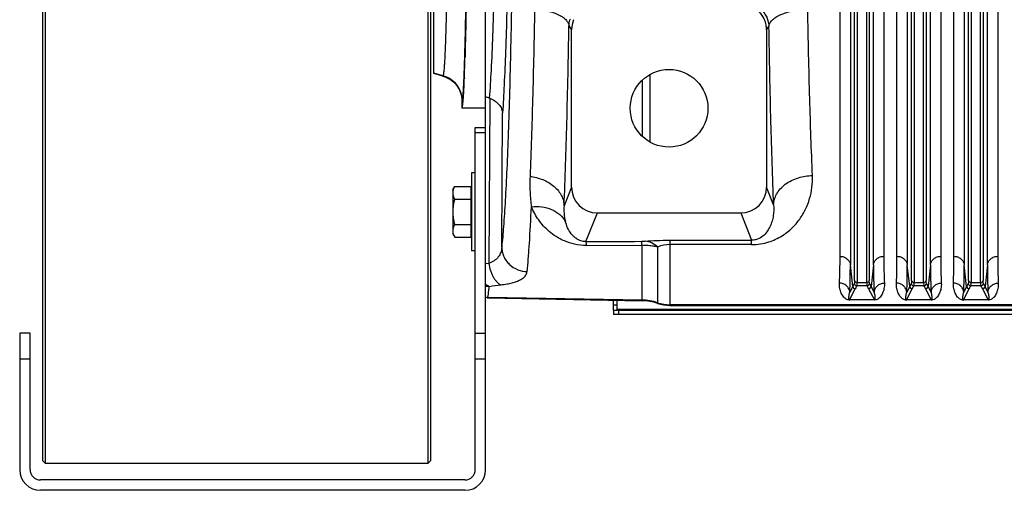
# Model space of a CAD drawing. Extents: x -3157 to 1181, y 8 to 2342.
# Tile 37 of 66: x -2144 to -1764, y 1797 to 1978. Entities that reach past the tile are written whole.
import ezdxf

# ---------------------------------------------------------------- set-up
doc = ezdxf.new("R2010")
doc.units = 0
doc.header["$LTSCALE"] = 65.395
doc.layers.get('0').update_dxf_attribs({"linetype": 'CONTINUOUS'})

msp = doc.modelspace()

# ---------------------------------------------------------------- linework, layer by layer
at = {"color": 7, "linetype": 'CONTINUOUS'}
for p, q in [((-2135.41, 2330), (-2135.41, 1808)), ((-2134.41, 2331), (-2134.41, 1807)), ((-1986.41, 1807), (-1986.41, 2331)), ((-1985.41, 1808), (-1985.41, 2330)), ((-1968.21, 1804.5), (-1968.21, 1936.5)), ((-1968.21, 1936.5), (-1964.21, 1936.5)), ((-1964.21, 1875.36), (-1964.21, 1876.07)), ((-1964.21, 1804.5), (-1964.21, 1871.94)), ((-1913.36, 1865.92), (-1913.36, 1869.87)), ((-1679.86, 1865.92), (-1914.86, 1865.92)), ((-1914.86, 1865.92), (-1914.86, 1864.42)), ((-2144.21, 1857.17), (-2144.21, 1804.5)), ((-2140.21, 1857.17), (-2144.21, 1857.17)), ((-2140.21, 1804.5), (-2140.21, 1857.17)), ((-1968.21, 1857.17), (-1964.21, 1857.17)), ((-2135.41, 1808), (-2134.41, 1807)), ((-2134.41, 1807), (-1986.41, 1807)), ((-1985.41, 1808), (-1986.41, 1807)), ((-1972.21, 1800.5), (-2136.21, 1800.5)), ((-1972.21, 1796.5), (-2136.21, 1796.5))]:
    msp.add_line(p, q, dxfattribs=at)
at = {"color": 6, "linetype": 'CONTINUOUS'}
for p, q in [((-1964.21, 1876.07), (-1964.21, 2261.93)), ((-1984.21, 1957.35), (-1984.21, 2180.65)), ((-1931.03, 1913.57), (-1931.03, 1974.27)), ((-1855.68, 1974.27), (-1855.68, 1913.57)), ((-1980.76, 1956.43), (-1984.21, 1957.35)), ((-1973.36, 1946.77), (-1973.36, 1944.01)), ((-1964.21, 1944), (-1973.36, 1944)), ((-1969.71, 1919), (-1969.71, 1889)), ((-1968.21, 1919), (-1969.71, 1919)), ((-1976.91, 1912.5), (-1976.15, 1913.82)), ((-1976.15, 1913.82), (-1969.91, 1913.82)), ((-1976.91, 1912.5), (-1976.91, 1895.5)), ((-1976.15, 1908.91), (-1969.91, 1908.91)), ((-1921.06, 1903.56), (-1865.66, 1903.56)), ((-1976.15, 1899.09), (-1969.91, 1899.09)), ((-1976.91, 1895.5), (-1976.15, 1894.19)), ((-1976.15, 1894.19), (-1969.91, 1894.19)), ((-1925.2, 1891.01), (-1903.8, 1891.08)), ((-1968.21, 1889), (-1969.71, 1889)), ((-1964.21, 1871.94), (-1964.21, 1875.36)), ((-1963.54, 1870.74), (-1903.8, 1869.7)), ((-1893, 1867.88), (-1622.36, 1867.88))]:
    msp.add_line(p, q, dxfattribs=at)
at = {"color": 2, "linetype": 'CONTINUOUS'}
for p, q in [((-1827.31, 1886.83), (-1827.31, 2009.79)), ((-1810.4, 2009.79), (-1810.4, 1886.83)), ((-1805.31, 1886.83), (-1805.31, 2009.79)), ((-1788.4, 2009.79), (-1788.4, 1886.83)), ((-1783.31, 1886.83), (-1783.31, 2009.79)), ((-1766.4, 2009.79), (-1766.4, 1886.83)), ((-1972.44, 1955.47), (-1972.44, 1955.59)), ((-1900.61, 1930.87), (-1900.61, 1957.13)), ((-1969.91, 1913.82), (-1969.91, 1894.19)), ((-1963.54, 1870.74), (-1963.42, 1870.98)), ((-1814.06, 1869.97), (-1823.66, 1869.97)), ((-1823.66, 1869.97), (-1823.66, 1869.94)), ((-1814.06, 1869.94), (-1814.06, 1869.97)), ((-1792.06, 1869.97), (-1801.66, 1869.97)), ((-1801.66, 1869.97), (-1801.66, 1869.94)), ((-1792.06, 1869.94), (-1792.06, 1869.97)), ((-1770.06, 1869.97), (-1779.66, 1869.97)), ((-1779.66, 1869.97), (-1779.66, 1869.94)), ((-1770.06, 1869.94), (-1770.06, 1869.97))]:
    msp.add_line(p, q, dxfattribs=at)
at = {"color": 9, "linetype": 'CONTINUOUS'}
for p, q in [((-1823.33, 2008.73), (-1823.33, 1883.57)), ((-1814.38, 1883.57), (-1814.38, 2008.73)), ((-1801.33, 2008.73), (-1801.33, 1883.57)), ((-1792.38, 1883.57), (-1792.38, 2008.73)), ((-1779.33, 2008.73), (-1779.33, 1883.57)), ((-1770.38, 1883.57), (-1770.38, 2008.73)), ((-1821.7, 1877.51), (-1821.7, 2002.79)), ((-1820.7, 2002.52), (-1820.7, 1876.73)), ((-1817.01, 1876.73), (-1817.01, 2002.52)), ((-1816.02, 2002.79), (-1816.02, 1877.51)), ((-1799.7, 1877.51), (-1799.7, 2002.79)), ((-1798.7, 2002.52), (-1798.7, 1876.73)), ((-1795.01, 1876.73), (-1795.01, 2002.52)), ((-1794.02, 2002.79), (-1794.02, 1877.51)), ((-1777.7, 1877.51), (-1777.7, 2002.79)), ((-1776.7, 2002.52), (-1776.7, 1876.73)), ((-1773.01, 1876.73), (-1773.01, 2002.52)), ((-1772.02, 2002.79), (-1772.02, 1877.51)), ((-1932.03, 1975.77), (-1931.03, 1974.27)), ((-1855.68, 1974.27), (-1854.78, 1975.62)), ((-1972.27, 1963.79), (-1972.26, 1963.87)), ((-1980.7, 1956.55), (-1984.21, 1957.49)), ((-1980.7, 1956.55), (-1980.76, 1956.43)), ((-1903.8, 1954.77), (-1903.8, 1933.23)), ((-1962.64, 1947.85), (-1963.04, 1884.06)), ((-1973.36, 1946.77), (-1973.29, 1946.9)), ((-1958, 1890.39), (-1957.67, 1942.21)), ((-1964.21, 1934.5), (-1968.21, 1934.5)), ((-1931.03, 1913.57), (-1933.92, 1906.34)), ((-1852.96, 1906.75), (-1855.68, 1913.57)), ((-1925.46, 1892.54), (-1921.06, 1903.56)), ((-1865.66, 1903.56), (-1861.46, 1893.04)), ((-1903.8, 1869.7), (-1903.8, 1891.08)), ((-1897.78, 1890.43), (-1897.78, 1868.66)), ((-1893, 1893.04), (-1861.46, 1893.04)), ((-1893, 1893.04), (-1893, 1867.88)), ((-1861.46, 1891.36), (-1893, 1891.36)), ((-1861.46, 1891.36), (-1861.46, 1893.04)), ((-1963.04, 1884.06), (-1964.21, 1883.92)), ((-1822.4, 1875.23), (-1823.33, 1883.57)), ((-1814.38, 1883.57), (-1815.31, 1875.23)), ((-1800.4, 1875.23), (-1801.33, 1883.57)), ((-1792.38, 1883.57), (-1793.31, 1875.23)), ((-1778.4, 1875.23), (-1779.33, 1883.57)), ((-1770.38, 1883.57), (-1771.31, 1875.23)), ((-1822.4, 1875.23), (-1823.54, 1873.02)), ((-1816.92, 1875.43), (-1820.79, 1875.43)), ((-1820.7, 1876.73), (-1817.01, 1876.73)), ((-1814.17, 1873.02), (-1815.31, 1875.23)), ((-1800.4, 1875.23), (-1801.54, 1873.02)), ((-1794.92, 1875.43), (-1798.79, 1875.43)), ((-1798.7, 1876.73), (-1795.01, 1876.73)), ((-1792.17, 1873.02), (-1793.31, 1875.23)), ((-1778.4, 1875.23), (-1779.54, 1873.02)), ((-1772.92, 1875.43), (-1776.79, 1875.43)), ((-1776.7, 1876.73), (-1773.01, 1876.73)), ((-1770.17, 1873.02), (-1771.31, 1875.23)), ((-1823.66, 1869.97), (-1821.41, 1874.32)), ((-1816.3, 1874.32), (-1814.06, 1869.97)), ((-1801.66, 1869.97), (-1799.41, 1874.32)), ((-1794.3, 1874.32), (-1792.06, 1869.97)), ((-1779.66, 1869.97), (-1777.41, 1874.32)), ((-1772.3, 1874.32), (-1770.06, 1869.97)), ((-1903.8, 1869.94), (-1963.42, 1870.98)), ((-1913.36, 1867.92), (-1914.86, 1867.92)), ((-1622.36, 1868.12), (-1893, 1868.12)), ((-1913.36, 1866.45), (-1679.86, 1866.45)), ((-1912.86, 1865.92), (-1912.86, 1864.42)), ((-2140.21, 1847.17), (-2144.21, 1847.17)), ((-1964.21, 1847.17), (-1968.21, 1847.17))]:
    msp.add_line(p, q, dxfattribs=at)
at = {"color": 3, "linetype": 'CONTINUOUS'}
for p, q in [((-1914.86, 1865.92), (-1914.86, 1869.89)), ((-1679.86, 1864.42), (-1914.86, 1864.42))]:
    msp.add_line(p, q, dxfattribs=at)
at = {"color": 6, "linetype": 'CONTINUOUS'}
msp.add_circle((-1893.36, 1944), 15, dxfattribs=at)
for centre, radius, start, end in [((-1921.02, 1974.27), 10.01, 156.9972, 180.0046), ((-1965.16, 1941.77), 6.59, 67.537, 69.0598), ((-1904.15, 1849.71), 19.99, 71.422, 88.9992), ((-1893, 1882.87), 14.99, 251.422, 269.9998)]:
    msp.add_arc(centre, radius, start, end, dxfattribs=at)
at = {"color": 2, "linetype": 'CONTINUOUS'}
for centre, radius, start, end in [((-2750.22, 1984.28), 778.31, 357.88762, 358.49194), ((-1969.83, 1955.28), 2.61, 175.8629, 177.817), ((-1962.63, 1885.48), 10.24, 261.1407, 268.8132), ((-1963.23, 1880.99), 10.01, 264.424, 268.9648), ((-1823.66, 1872.34), 2.4, 265.6766, 268.0119), ((-1823.65, 1872.69), 2.75, 268.0759, 269.9175), ((-1801.66, 1872.34), 2.4, 265.6766, 268.0119), ((-1801.65, 1872.69), 2.75, 268.0759, 269.9175), ((-1779.66, 1872.34), 2.4, 265.6766, 268.0119), ((-1779.65, 1872.69), 2.75, 268.0759, 269.9175)]:
    msp.add_arc(centre, radius, start, end, dxfattribs=at)
at = {"color": 9, "linetype": 'CONTINUOUS'}
for centre, radius, start, end in [((-1916.62, 1904.73), 17.37, 174.6781, 194.6216), ((-1904.12, 1912.78), 20.15, 270.1759, 274.4588), ((-1893.01, 1878.68), 12.68, 89.9804, 112.1039), ((-1961.89, 1885.55), 10.23, 256.8918, 257.1606), ((-1961.88, 1885.57), 10.24, 257.1619, 262.3926), ((-2015.87, 2321.78), 449.68, 276.7724, 277.3661), ((-1805.49, 1866.48), 19.04, 148.8447, 152.6625), ((-1821.41, 1875.32), 1, 185.4311, 269.8752), ((-1820.79, 1876.43), 1, 185.2752, 269.8387), ((-1805.02, 1865.84), 18.46, 148.7192, 152.6505), ((-1816.93, 1876.43), 1, 270.1605, 354.6363), ((-1833.06, 1865.64), 18.87, 27.3924, 31.2374), ((-1816.31, 1875.32), 1, 270.1248, 354.5689), ((-1783.49, 1866.48), 19.04, 148.8447, 152.6625), ((-1799.41, 1875.32), 1, 185.4311, 269.8752), ((-1798.79, 1876.43), 1, 185.2752, 269.8387), ((-1783.02, 1865.84), 18.46, 148.7192, 152.6505), ((-1794.93, 1876.43), 1, 270.1605, 354.6363), ((-1811.06, 1865.64), 18.87, 27.3924, 31.2374), ((-1794.31, 1875.32), 1, 270.1248, 354.5689), ((-1761.49, 1866.48), 19.04, 148.8447, 152.6625), ((-1777.41, 1875.32), 1, 185.4311, 269.8752), ((-1776.79, 1876.43), 1, 185.2752, 269.8387), ((-1761.02, 1865.84), 18.46, 148.7192, 152.6505), ((-1772.93, 1876.43), 1, 270.1605, 354.6363), ((-1789.06, 1865.64), 18.87, 27.3924, 31.2374), ((-1772.31, 1875.32), 1, 270.1248, 354.5689), ((-1904.15, 1849.93), 20.01, 71.4438, 89.0008), ((-1893, 1883.13), 15.01, 251.4438, 270.0002)]:
    msp.add_arc(centre, radius, start, end, dxfattribs=at)
at = {"color": 7, "linetype": 'CONTINUOUS'}
for centre, radius, start, end in [((-2136.21, 1804.5), 8, 180, 270), ((-2136.21, 1804.5), 4, 180, 270), ((-1972.21, 1804.5), 8, 270, 360), ((-1972.21, 1804.5), 4, 270, 360)]:
    msp.add_arc(centre, radius, start, end, dxfattribs=at)
at = {"color": 6, "linetype": 'CONTINUOUS'}
for centre, major_axis, ratio, start_param, end_param in [((-1973.36, 2069), (0, 125), 0.017455, -3.141593, -2.711622), ((-1921.03, 1913.6), (-3.72, -9.33), 0.995592, -1.189503, 0.378252), ((-1865.69, 1913.6), (3.72, -9.33), 0.995592, -0.378252, 1.189503)]:
    msp.add_ellipse(centre, major_axis=major_axis, ratio=ratio, start_param=start_param, end_param=end_param, dxfattribs=at)
at = {"color": 9, "linetype": 'CONTINUOUS'}
for points, knots in [([(-1980.7, 2181.45), (-1980.67, 2181.42), (-1980.64, 2181.32), (-1980.59, 2181.14), (-1980.54, 2180.9), (-1980.46, 2180.44), (-1980.38, 2179.72), (-1980.28, 2178.65), (-1980.18, 2177.33), (-1980.08, 2175.76), (-1979.99, 2173.94), (-1979.89, 2171.87), (-1979.8, 2169.57), (-1979.68, 2166.04), (-1979.53, 2161.08), (-1979.37, 2154.5), (-1979.22, 2147.12), (-1979.09, 2139.02), (-1978.97, 2130.27), (-1978.87, 2120.95), (-1978.75, 2107.64), (-1978.65, 2090.27), (-1978.62, 2069), (-1978.65, 2047.73), (-1978.75, 2030.36), (-1978.87, 2017.05), (-1978.97, 2007.73), (-1979.09, 1998.98), (-1979.22, 1990.88), (-1979.37, 1983.51), (-1979.53, 1976.92), (-1979.68, 1971.96), (-1979.8, 1968.43), (-1979.89, 1966.13), (-1979.99, 1964.07), (-1980.08, 1962.25), (-1980.18, 1960.67), (-1980.28, 1959.35), (-1980.38, 1958.29), (-1980.46, 1957.56), (-1980.54, 1957.1), (-1980.59, 1956.86), (-1980.64, 1956.68), (-1980.67, 1956.58), (-1980.7, 1956.55)], [0, 0, 0, 0, 0.000553, 0.001378, 0.002484, 0.003873, 0.007502, 0.012267, 0.018157, 0.025161, 0.033263, 0.042446, 0.052687, 0.063965, 0.089521, 0.11888, 0.151768, 0.187884, 0.226891, 0.268429, 0.312114, 0.404287, 0.5, 0.595713, 0.687886, 0.731571, 0.773109, 0.812116, 0.848232, 0.88112, 0.910479, 0.936035, 0.947313, 0.957554, 0.966737, 0.974839, 0.981843, 0.987733, 0.992498, 0.996127, 0.997516, 0.998622, 0.999447, 1, 1, 1, 1]), ([(-1972.26, 1963.87), (-1972.09, 1969.77), (-1971.81, 1983.24), (-1971.51, 2005.5), (-1971.3, 2031.36), (-1971.24, 2049.67), (-1971.22, 2059.19)], [0, 0, 0, 0, 0.185896, 0.423909, 0.700517, 1, 1, 1, 1]), ([(-1960.59, 2005.71), (-1960.7, 1999.78), (-1960.96, 1988.56), (-1961.47, 1972.88), (-1962.05, 1959.55), (-1962.53, 1951.49), (-1962.81, 1947.92)], [0, 0, 0, 0, 0.30801, 0.581616, 0.814154, 1, 1, 1, 1]), ([(-1953.89, 2005.87), (-1954.05, 1993.12), (-1954.36, 1974.61), (-1954.95, 1950.85), (-1955.44, 1935.15), (-1955.99, 1921.16), (-1956.59, 1909.06), (-1957.23, 1899.02), (-1957.73, 1893.02), (-1958, 1890.39)], [0, 0, 0, 0, 0.330888, 0.480529, 0.617039, 0.738678, 0.843898, 0.93137, 1, 1, 1, 1]), ([(-1955.67, 1997.96), (-1955.78, 1992.33), (-1956.02, 1981.67), (-1956.48, 1966.67), (-1957.01, 1953.71), (-1957.44, 1945.78), (-1957.67, 1942.21)], [0, 0, 0, 0, 0.302416, 0.573359, 0.807435, 1, 1, 1, 1]), ([(-1945.32, 1982.27), (-1945.52, 1970.63), (-1945.97, 1949.09), (-1946.66, 1927.56), (-1947.07, 1917.67)], [0, 0, 0, 0, 0.540443, 1, 1, 1, 1]), ([(-1945.32, 1982.27), (-1944.46, 1982.21), (-1942.75, 1982.04), (-1940.25, 1981.57), (-1937.92, 1980.91), (-1935.89, 1980.07), (-1934.24, 1979.09), (-1933.03, 1978.03), (-1932.27, 1976.92), (-1932.06, 1976.13), (-1932.03, 1975.77)], [0, 0, 0, 0, 0.164475, 0.328286, 0.48414, 0.625339, 0.747212, 0.848263, 0.930699, 1, 1, 1, 1]), ([(-1865.11, 1985.11), (-1864.43, 1985.11), (-1863.08, 1984.98), (-1861.14, 1984.41), (-1859.36, 1983.49), (-1857.31, 1981.88), (-1855.43, 1979.28), (-1854.83, 1976.82), (-1854.78, 1975.62)], [0, 0, 0, 0, 0.131314, 0.262194, 0.391944, 0.519826, 0.766245, 1, 1, 1, 1]), ([(-1854.78, 1975.62), (-1854.75, 1976.02), (-1854.49, 1976.9), (-1853.56, 1978.1), (-1852.1, 1979.23), (-1850.15, 1980.23), (-1847.8, 1981.04), (-1845.2, 1981.63), (-1842.5, 1982), (-1840.69, 1982.09), (-1839.79, 1982.1)], [0, 0, 0, 0, 0.069489, 0.153895, 0.258975, 0.38573, 0.530555, 0.686587, 0.845628, 1, 1, 1, 1]), ([(-1837.97, 1918.02), (-1838.39, 1927.88), (-1839.11, 1949.24), (-1839.59, 1970.6), (-1839.79, 1982.1)], [0, 0, 0, 0, 0.461781, 1, 1, 1, 1]), ([(-1932.03, 1975.77), (-1932.02, 1976.01), (-1931.95, 1976.96), (-1931.71, 1977.9), (-1931.46, 1978.58)], [0, 0, 0, 0, 0.246758, 1, 1, 1, 1]), ([(-1933.92, 1906.34), (-1933.48, 1916.97), (-1932.73, 1940.11), (-1932.25, 1963.26), (-1932.03, 1975.77)], [0, 0, 0, 0, 0.459545, 1, 1, 1, 1]), ([(-1852.96, 1906.75), (-1853.38, 1917.35), (-1854.1, 1940.3), (-1854.58, 1963.26), (-1854.78, 1975.62)], [0, 0, 0, 0, 0.46177, 1, 1, 1, 1]), ([(-1972.56, 1955.46), (-1972.54, 1956.07), (-1972.42, 1958.85), (-1972.33, 1961.63), (-1972.27, 1963.79)], [0, 0, 0, 0, 0.22015, 1, 1, 1, 1]), ([(-1973.29, 1946.89), (-1973.29, 1947.95), (-1973.64, 1950.14), (-1975.2, 1953.09), (-1977.66, 1955.37), (-1979.68, 1956.27), (-1980.7, 1956.55)], [0, 0, 0, 0, 0.243137, 0.499938, 0.756775, 1, 1, 1, 1]), ([(-1973.29, 1946.9), (-1973.27, 1946.93), (-1973.23, 1947.02), (-1973.16, 1947.28), (-1973.09, 1947.75), (-1973, 1948.49), (-1972.91, 1949.45), (-1972.82, 1950.64), (-1972.73, 1952.05), (-1972.64, 1953.68), (-1972.59, 1954.84), (-1972.56, 1955.46)], [0, 0, 0, 0, 0.013788, 0.033925, 0.09363, 0.17958, 0.29187, 0.430312, 0.594685, 0.784697, 1, 1, 1, 1]), ([(-1947.07, 1917.67), (-1947.11, 1916.65), (-1947.15, 1914.63), (-1947.08, 1911.65), (-1946.88, 1908.75), (-1946.66, 1906.86), (-1946.53, 1905.93)], [0, 0, 0, 0, 0.2606, 0.514426, 0.761121, 1, 1, 1, 1]), ([(-1947.07, 1917.67), (-1945.39, 1917.49), (-1942.87, 1916.87), (-1939.82, 1915.37), (-1937.77, 1913.92), (-1936.09, 1912.19), (-1934.87, 1910.3), (-1934.12, 1908.33), (-1933.94, 1906.99), (-1933.92, 1906.34)], [0, 0, 0, 0, 0.26918, 0.406362, 0.540141, 0.667495, 0.78665, 0.897245, 1, 1, 1, 1]), ([(-1861.46, 1891.36), (-1860.3, 1891.36), (-1858.05, 1891.53), (-1854.03, 1892.48), (-1849.81, 1894.45), (-1845.83, 1897.58), (-1842.81, 1901.11), (-1840.54, 1904.95), (-1838.94, 1909.08), (-1838.03, 1913.47), (-1837.91, 1916.5), (-1837.97, 1918.02)], [0, 0, 0, 0, 0.087969, 0.169861, 0.312034, 0.435857, 0.550723, 0.661841, 0.772347, 0.884454, 1, 1, 1, 1]), ([(-1852.96, 1906.75), (-1852.94, 1907.44), (-1852.72, 1908.86), (-1851.86, 1910.95), (-1850.42, 1912.95), (-1848.46, 1914.73), (-1846.09, 1916.17), (-1842.62, 1917.55), (-1839.81, 1917.99), (-1837.97, 1918.02)], [0, 0, 0, 0, 0.09973, 0.208581, 0.327587, 0.456277, 0.592224, 0.73138, 1, 1, 1, 1]), ([(-1948.18, 1880.91), (-1948.02, 1882.55), (-1947.71, 1886.13), (-1947.11, 1894.47), (-1946.75, 1901.17), (-1946.53, 1905.93)], [0, 0, 0, 0, 0.196798, 0.429837, 1, 1, 1, 1]), ([(-1946.53, 1905.93), (-1945.2, 1906.08), (-1942.53, 1906.09), (-1938.72, 1905.11), (-1935.53, 1903.17), (-1933.99, 1901.32), (-1933.43, 1900.35)], [0, 0, 0, 0, 0.266103, 0.528847, 0.775264, 1, 1, 1, 1]), ([(-1925.2, 1891.02), (-1926.75, 1891.02), (-1929.69, 1891.32), (-1933.67, 1892.58), (-1936.95, 1894.32), (-1940.43, 1896.9), (-1943.85, 1900.68), (-1945.78, 1904.16), (-1946.53, 1905.93)], [0, 0, 0, 0, 0.168893, 0.319387, 0.451225, 0.570814, 0.790356, 1, 1, 1, 1]), ([(-1852.96, 1906.75), (-1852.83, 1905.31), (-1852.91, 1903.13), (-1853.53, 1900.37), (-1854.25, 1898.43), (-1855.26, 1896.62), (-1856.66, 1894.93), (-1858.27, 1893.76), (-1859.95, 1893.15), (-1860.94, 1893.04), (-1861.46, 1893.04)], [0, 0, 0, 0, 0.242698, 0.358549, 0.472345, 0.586215, 0.704178, 0.83564, 0.912983, 1, 1, 1, 1]), ([(-1925.46, 1892.54), (-1926.14, 1892.53), (-1927.41, 1892.71), (-1929.01, 1893.49), (-1930.22, 1894.46), (-1931.46, 1895.85), (-1932.61, 1897.8), (-1933.2, 1899.49), (-1933.43, 1900.35)], [0, 0, 0, 0, 0.170512, 0.314333, 0.439731, 0.556091, 0.778454, 1, 1, 1, 1]), ([(-1958, 1890.39), (-1958.03, 1889.71), (-1958.27, 1888.34), (-1959.27, 1886.48), (-1960.91, 1884.98), (-1962.29, 1884.32), (-1963.04, 1884.06)], [0, 0, 0, 0, 0.239096, 0.474598, 0.72333, 1, 1, 1, 1]), ([(-1958, 1890.39), (-1957.99, 1889.82), (-1957.87, 1888.65), (-1957.33, 1886.91), (-1956.41, 1885.23), (-1954.72, 1883.23), (-1951.95, 1881.47), (-1949.41, 1880.95), (-1948.18, 1880.91)], [0, 0, 0, 0, 0.113787, 0.234826, 0.361814, 0.492766, 0.754671, 1, 1, 1, 1]), ([(-1925.2, 1891.02), (-1925.21, 1891.21), (-1925.25, 1891.56), (-1925.32, 1892), (-1925.38, 1892.32), (-1925.43, 1892.48), (-1925.46, 1892.54)], [0, 0, 0, 0, 0.377901, 0.669656, 0.87558, 1, 1, 1, 1]), ([(-1903.8, 1891.08), (-1903.82, 1891.27), (-1903.85, 1891.62), (-1903.92, 1892.07), (-1903.98, 1892.39), (-1904.03, 1892.57), (-1904.06, 1892.62)], [0, 0, 0, 0, 0.370813, 0.662797, 0.872367, 1, 1, 1, 1]), ([(-1897.78, 1890.43), (-1898.26, 1890.53), (-1899.5, 1890.75), (-1901.5, 1891), (-1903.03, 1891.07), (-1903.8, 1891.08)], [0, 0, 0, 0, 0.244859, 0.619743, 1, 1, 1, 1]), ([(-1902.55, 1892.69), (-1901.09, 1892.8), (-1897.91, 1892.98), (-1894.72, 1893.04), (-1893, 1893.04)], [0, 0, 0, 0, 0.461136, 1, 1, 1, 1]), ([(-1897.78, 1890.43), (-1898.47, 1891.05), (-1899.95, 1892.09), (-1901.71, 1892.6), (-1902.55, 1892.69)], [0, 0, 0, 0, 0.521809, 1, 1, 1, 1]), ([(-1827.31, 1886.83), (-1826.84, 1886.83), (-1825.87, 1886.68), (-1824.79, 1886.09), (-1824.1, 1885.4), (-1823.58, 1884.65), (-1823.38, 1884), (-1823.33, 1883.57)], [0, 0, 0, 0, 0.25116, 0.514527, 0.644426, 0.769808, 1, 1, 1, 1]), ([(-1814.38, 1883.57), (-1814.34, 1884), (-1814.13, 1884.65), (-1813.62, 1885.4), (-1812.93, 1886.09), (-1811.84, 1886.68), (-1810.87, 1886.83), (-1810.4, 1886.83)], [0, 0, 0, 0, 0.230192, 0.355574, 0.485473, 0.74884, 1, 1, 1, 1]), ([(-1805.31, 1886.83), (-1804.84, 1886.83), (-1803.87, 1886.68), (-1802.79, 1886.09), (-1802.1, 1885.4), (-1801.58, 1884.65), (-1801.38, 1884), (-1801.33, 1883.57)], [0, 0, 0, 0, 0.25116, 0.514527, 0.644426, 0.769808, 1, 1, 1, 1]), ([(-1792.38, 1883.57), (-1792.34, 1884), (-1792.13, 1884.65), (-1791.62, 1885.4), (-1790.93, 1886.09), (-1789.84, 1886.68), (-1788.87, 1886.83), (-1788.4, 1886.83)], [0, 0, 0, 0, 0.230192, 0.355574, 0.485473, 0.74884, 1, 1, 1, 1]), ([(-1783.31, 1886.83), (-1782.84, 1886.83), (-1781.87, 1886.68), (-1780.79, 1886.09), (-1780.1, 1885.4), (-1779.58, 1884.65), (-1779.38, 1884), (-1779.33, 1883.57)], [0, 0, 0, 0, 0.25116, 0.514527, 0.644426, 0.769808, 1, 1, 1, 1]), ([(-1770.38, 1883.57), (-1770.34, 1884), (-1770.13, 1884.65), (-1769.62, 1885.4), (-1768.93, 1886.09), (-1767.84, 1886.68), (-1766.87, 1886.83), (-1766.4, 1886.83)], [0, 0, 0, 0, 0.230192, 0.355574, 0.485473, 0.74884, 1, 1, 1, 1]), ([(-1963.04, 1884.06), (-1962.89, 1883.14), (-1962.56, 1881.77), (-1961.9, 1880.04), (-1961.3, 1878.84), (-1960.61, 1877.77), (-1959.67, 1876.67), (-1958.82, 1876.04), (-1958.22, 1875.82)], [0, 0, 0, 0, 0.281815, 0.42376, 0.560892, 0.689334, 0.806223, 1, 1, 1, 1]), ([(-1823.54, 1873.02), (-1823.46, 1874.61), (-1823.36, 1878.13), (-1823.33, 1881.64), (-1823.33, 1883.57)], [0, 0, 0, 0, 0.45262, 1, 1, 1, 1]), ([(-1814.38, 1883.57), (-1814.38, 1881.64), (-1814.36, 1878.13), (-1814.25, 1874.61), (-1814.17, 1873.02)], [0, 0, 0, 0, 0.547382, 1, 1, 1, 1]), ([(-1801.54, 1873.02), (-1801.46, 1874.61), (-1801.36, 1878.13), (-1801.33, 1881.64), (-1801.33, 1883.57)], [0, 0, 0, 0, 0.45262, 1, 1, 1, 1]), ([(-1792.38, 1883.57), (-1792.38, 1881.64), (-1792.36, 1878.13), (-1792.25, 1874.61), (-1792.17, 1873.02)], [0, 0, 0, 0, 0.547382, 1, 1, 1, 1]), ([(-1779.54, 1873.02), (-1779.46, 1874.61), (-1779.36, 1878.13), (-1779.33, 1881.64), (-1779.33, 1883.57)], [0, 0, 0, 0, 0.45262, 1, 1, 1, 1]), ([(-1770.38, 1883.57), (-1770.38, 1881.64), (-1770.36, 1878.13), (-1770.25, 1874.61), (-1770.17, 1873.02)], [0, 0, 0, 0, 0.547382, 1, 1, 1, 1]), ([(-1958.22, 1875.82), (-1957.46, 1875.91), (-1956.04, 1876.13), (-1954.04, 1876.57), (-1952.33, 1877.09), (-1950.9, 1877.7), (-1949.77, 1878.38), (-1948.93, 1879.15), (-1948.37, 1880), (-1948.21, 1880.61), (-1948.18, 1880.91)], [0, 0, 0, 0, 0.191041, 0.361905, 0.511593, 0.640369, 0.749787, 0.84282, 0.924131, 1, 1, 1, 1]), ([(-1963.42, 1870.98), (-1963.39, 1871.04), (-1963.33, 1871.21), (-1963.26, 1871.5), (-1963.19, 1871.9), (-1963.09, 1872.61), (-1962.97, 1873.73), (-1962.88, 1874.7), (-1962.84, 1875.24)], [0, 0, 0, 0, 0.049089, 0.11948, 0.211578, 0.325525, 0.619081, 1, 1, 1, 1]), ([(-1823.54, 1873.02), (-1823.59, 1873.47), (-1823.87, 1874.4), (-1824.78, 1875.56), (-1826.08, 1876.32), (-1827.05, 1876.49), (-1827.52, 1876.49)], [0, 0, 0, 0, 0.236494, 0.493398, 0.754352, 1, 1, 1, 1]), ([(-1821.7, 1877.51), (-1821.7, 1877.36), (-1821.7, 1877.09), (-1821.71, 1876.74), (-1821.74, 1876.52), (-1821.76, 1876.39), (-1821.78, 1876.35), (-1821.78, 1876.34)], [0, 0, 0, 0, 0.385243, 0.681945, 0.886748, 0.954562, 1, 1, 1, 1]), ([(-1821.7, 1877.51), (-1821.69, 1877.41), (-1821.61, 1877.19), (-1821.31, 1876.85), (-1820.94, 1876.73), (-1820.7, 1876.73)], [0, 0, 0, 0, 0.22681, 0.481043, 1, 1, 1, 1]), ([(-1820.79, 1875.43), (-1820.78, 1875.44), (-1820.77, 1875.49), (-1820.74, 1875.63), (-1820.72, 1875.87), (-1820.7, 1876.26), (-1820.7, 1876.56), (-1820.7, 1876.73)], [0, 0, 0, 0, 0.044819, 0.112356, 0.31718, 0.614128, 1, 1, 1, 1]), ([(-1817.01, 1876.73), (-1816.78, 1876.73), (-1816.41, 1876.85), (-1816.1, 1877.19), (-1816.03, 1877.41), (-1816.02, 1877.51)], [0, 0, 0, 0, 0.518957, 0.77319, 1, 1, 1, 1]), ([(-1817.01, 1876.73), (-1817.01, 1876.56), (-1817.01, 1876.26), (-1816.99, 1875.87), (-1816.97, 1875.63), (-1816.95, 1875.49), (-1816.93, 1875.44), (-1816.92, 1875.43)], [0, 0, 0, 0, 0.385872, 0.682819, 0.887644, 0.955181, 1, 1, 1, 1]), ([(-1815.93, 1876.34), (-1815.94, 1876.35), (-1815.95, 1876.39), (-1815.98, 1876.52), (-1816, 1876.74), (-1816.01, 1877.09), (-1816.02, 1877.36), (-1816.02, 1877.51)], [0, 0, 0, 0, 0.045414, 0.113203, 0.317978, 0.614707, 1, 1, 1, 1]), ([(-1815.31, 1875.23), (-1815.36, 1875.32), (-1815.55, 1875.7), (-1815.76, 1876.06), (-1815.93, 1876.34)], [0, 0, 0, 0, 0.246482, 1, 1, 1, 1]), ([(-1814.17, 1873.02), (-1814.12, 1873.47), (-1813.85, 1874.4), (-1812.93, 1875.56), (-1811.64, 1876.32), (-1810.66, 1876.49), (-1810.19, 1876.49)], [0, 0, 0, 0, 0.236494, 0.493399, 0.754352, 1, 1, 1, 1]), ([(-1801.54, 1873.02), (-1801.59, 1873.47), (-1801.87, 1874.4), (-1802.78, 1875.56), (-1804.08, 1876.32), (-1805.05, 1876.49), (-1805.52, 1876.49)], [0, 0, 0, 0, 0.236494, 0.493398, 0.754352, 1, 1, 1, 1]), ([(-1799.7, 1877.51), (-1799.7, 1877.36), (-1799.7, 1877.09), (-1799.71, 1876.74), (-1799.74, 1876.52), (-1799.76, 1876.39), (-1799.78, 1876.35), (-1799.78, 1876.34)], [0, 0, 0, 0, 0.385243, 0.681945, 0.886748, 0.954562, 1, 1, 1, 1]), ([(-1799.7, 1877.51), (-1799.69, 1877.41), (-1799.61, 1877.19), (-1799.31, 1876.85), (-1798.94, 1876.73), (-1798.7, 1876.73)], [0, 0, 0, 0, 0.22681, 0.481043, 1, 1, 1, 1]), ([(-1798.79, 1875.43), (-1798.78, 1875.44), (-1798.77, 1875.49), (-1798.74, 1875.63), (-1798.72, 1875.87), (-1798.7, 1876.26), (-1798.7, 1876.56), (-1798.7, 1876.73)], [0, 0, 0, 0, 0.044819, 0.112356, 0.31718, 0.614128, 1, 1, 1, 1]), ([(-1795.01, 1876.73), (-1794.78, 1876.73), (-1794.41, 1876.85), (-1794.1, 1877.19), (-1794.03, 1877.41), (-1794.02, 1877.51)], [0, 0, 0, 0, 0.518957, 0.77319, 1, 1, 1, 1]), ([(-1795.01, 1876.73), (-1795.01, 1876.56), (-1795.01, 1876.26), (-1794.99, 1875.87), (-1794.97, 1875.63), (-1794.95, 1875.49), (-1794.93, 1875.44), (-1794.92, 1875.43)], [0, 0, 0, 0, 0.385872, 0.682819, 0.887644, 0.955181, 1, 1, 1, 1]), ([(-1793.93, 1876.34), (-1793.94, 1876.35), (-1793.95, 1876.39), (-1793.98, 1876.52), (-1794, 1876.74), (-1794.01, 1877.09), (-1794.02, 1877.36), (-1794.02, 1877.51)], [0, 0, 0, 0, 0.045414, 0.113203, 0.317978, 0.614707, 1, 1, 1, 1]), ([(-1793.31, 1875.23), (-1793.36, 1875.32), (-1793.55, 1875.7), (-1793.76, 1876.06), (-1793.93, 1876.34)], [0, 0, 0, 0, 0.246482, 1, 1, 1, 1]), ([(-1792.17, 1873.02), (-1792.12, 1873.47), (-1791.85, 1874.4), (-1790.93, 1875.56), (-1789.64, 1876.32), (-1788.66, 1876.49), (-1788.19, 1876.49)], [0, 0, 0, 0, 0.236494, 0.493399, 0.754352, 1, 1, 1, 1]), ([(-1779.54, 1873.02), (-1779.59, 1873.47), (-1779.87, 1874.4), (-1780.78, 1875.56), (-1782.08, 1876.32), (-1783.05, 1876.49), (-1783.52, 1876.49)], [0, 0, 0, 0, 0.236494, 0.493398, 0.754352, 1, 1, 1, 1]), ([(-1777.7, 1877.51), (-1777.7, 1877.36), (-1777.7, 1877.09), (-1777.71, 1876.74), (-1777.74, 1876.52), (-1777.76, 1876.39), (-1777.78, 1876.35), (-1777.78, 1876.34)], [0, 0, 0, 0, 0.385243, 0.681945, 0.886748, 0.954562, 1, 1, 1, 1]), ([(-1777.7, 1877.51), (-1777.69, 1877.41), (-1777.61, 1877.19), (-1777.31, 1876.85), (-1776.94, 1876.73), (-1776.7, 1876.73)], [0, 0, 0, 0, 0.22681, 0.481043, 1, 1, 1, 1]), ([(-1776.79, 1875.43), (-1776.78, 1875.44), (-1776.77, 1875.49), (-1776.74, 1875.63), (-1776.72, 1875.87), (-1776.7, 1876.26), (-1776.7, 1876.56), (-1776.7, 1876.73)], [0, 0, 0, 0, 0.044819, 0.112356, 0.31718, 0.614128, 1, 1, 1, 1]), ([(-1773.01, 1876.73), (-1772.78, 1876.73), (-1772.41, 1876.85), (-1772.1, 1877.19), (-1772.03, 1877.41), (-1772.02, 1877.51)], [0, 0, 0, 0, 0.518957, 0.77319, 1, 1, 1, 1]), ([(-1773.01, 1876.73), (-1773.01, 1876.56), (-1773.01, 1876.26), (-1772.99, 1875.87), (-1772.97, 1875.63), (-1772.95, 1875.49), (-1772.93, 1875.44), (-1772.92, 1875.43)], [0, 0, 0, 0, 0.385872, 0.682819, 0.887644, 0.955181, 1, 1, 1, 1]), ([(-1771.93, 1876.34), (-1771.94, 1876.35), (-1771.95, 1876.39), (-1771.98, 1876.52), (-1772, 1876.74), (-1772.01, 1877.09), (-1772.02, 1877.36), (-1772.02, 1877.51)], [0, 0, 0, 0, 0.045414, 0.113203, 0.317978, 0.614707, 1, 1, 1, 1]), ([(-1771.31, 1875.23), (-1771.36, 1875.32), (-1771.55, 1875.7), (-1771.76, 1876.06), (-1771.93, 1876.34)], [0, 0, 0, 0, 0.246481, 1, 1, 1, 1]), ([(-1770.17, 1873.02), (-1770.12, 1873.47), (-1769.85, 1874.4), (-1768.93, 1875.56), (-1767.64, 1876.32), (-1766.66, 1876.49), (-1766.19, 1876.49)], [0, 0, 0, 0, 0.236494, 0.493399, 0.754352, 1, 1, 1, 1]), ([(-1823.83, 1870.13), (-1823.86, 1870.23), (-1823.88, 1870.45), (-1823.89, 1870.78), (-1823.87, 1871.12), (-1823.83, 1871.6), (-1823.73, 1872.24), (-1823.62, 1872.76), (-1823.54, 1873.02)], [0, 0, 0, 0, 0.10846, 0.220734, 0.33777, 0.459717, 0.718862, 1, 1, 1, 1]), ([(-1814.17, 1873.02), (-1814.1, 1872.76), (-1813.98, 1872.24), (-1813.89, 1871.6), (-1813.84, 1871.12), (-1813.82, 1870.78), (-1813.83, 1870.45), (-1813.85, 1870.24), (-1813.88, 1870.14)], [0, 0, 0, 0, 0.28108, 0.540216, 0.662176, 0.779236, 0.891543, 1, 1, 1, 1]), ([(-1801.83, 1870.13), (-1801.86, 1870.23), (-1801.88, 1870.45), (-1801.89, 1870.78), (-1801.87, 1871.12), (-1801.83, 1871.6), (-1801.73, 1872.24), (-1801.62, 1872.76), (-1801.54, 1873.02)], [0, 0, 0, 0, 0.10846, 0.220734, 0.33777, 0.459717, 0.718862, 1, 1, 1, 1]), ([(-1792.17, 1873.02), (-1792.1, 1872.76), (-1791.98, 1872.24), (-1791.89, 1871.6), (-1791.84, 1871.12), (-1791.82, 1870.78), (-1791.83, 1870.45), (-1791.85, 1870.24), (-1791.88, 1870.14)], [0, 0, 0, 0, 0.28108, 0.540216, 0.662176, 0.779236, 0.891543, 1, 1, 1, 1]), ([(-1779.83, 1870.13), (-1779.86, 1870.23), (-1779.88, 1870.45), (-1779.89, 1870.78), (-1779.87, 1871.12), (-1779.83, 1871.6), (-1779.73, 1872.24), (-1779.62, 1872.76), (-1779.54, 1873.02)], [0, 0, 0, 0, 0.10846, 0.220734, 0.33777, 0.459717, 0.718862, 1, 1, 1, 1]), ([(-1770.17, 1873.02), (-1770.1, 1872.76), (-1769.98, 1872.24), (-1769.89, 1871.6), (-1769.84, 1871.12), (-1769.82, 1870.78), (-1769.83, 1870.45), (-1769.85, 1870.24), (-1769.88, 1870.14)], [0, 0, 0, 0, 0.28108, 0.540216, 0.662176, 0.779236, 0.891543, 1, 1, 1, 1]), ([(-1823.66, 1869.97), (-1823.69, 1869.97), (-1823.74, 1869.98), (-1823.8, 1870.05), (-1823.82, 1870.1), (-1823.83, 1870.13)], [0, 0, 0, 0, 0.3675, 0.598898, 1, 1, 1, 1]), ([(-1813.88, 1870.14), (-1813.9, 1870.1), (-1813.92, 1870.05), (-1813.97, 1869.98), (-1814.03, 1869.97), (-1814.06, 1869.97)], [0, 0, 0, 0, 0.402446, 0.633462, 1, 1, 1, 1]), ([(-1801.66, 1869.97), (-1801.69, 1869.97), (-1801.74, 1869.98), (-1801.8, 1870.05), (-1801.82, 1870.1), (-1801.83, 1870.13)], [0, 0, 0, 0, 0.3675, 0.598898, 1, 1, 1, 1]), ([(-1791.88, 1870.14), (-1791.9, 1870.1), (-1791.92, 1870.05), (-1791.97, 1869.98), (-1792.03, 1869.97), (-1792.06, 1869.97)], [0, 0, 0, 0, 0.402446, 0.633462, 1, 1, 1, 1]), ([(-1779.66, 1869.97), (-1779.69, 1869.97), (-1779.74, 1869.98), (-1779.8, 1870.05), (-1779.82, 1870.1), (-1779.83, 1870.13)], [0, 0, 0, 0, 0.3675, 0.598898, 1, 1, 1, 1]), ([(-1769.88, 1870.14), (-1769.9, 1870.1), (-1769.92, 1870.05), (-1769.97, 1869.98), (-1770.03, 1869.97), (-1770.06, 1869.97)], [0, 0, 0, 0, 0.402446, 0.633462, 1, 1, 1, 1])]:
    msp.add_open_spline(points, degree=3, knots=knots, dxfattribs=at)
at = {"color": 6, "linetype": 'CONTINUOUS'}
for points, knots in [([(-1971.18, 2059.19), (-1971.19, 2049.78), (-1971.26, 2031.65), (-1971.45, 2005.92), (-1971.74, 1983.52), (-1972.01, 1969.86), (-1972.18, 1963.79)], [0, 0, 0, 0, 0.295643, 0.570218, 0.809212, 1, 1, 1, 1]), ([(-1855.68, 1974.27), (-1855.68, 1974.92), (-1855.81, 1976.23), (-1856.57, 1978.74), (-1858.42, 1981.52), (-1861.2, 1983.37), (-1863.71, 1984.13), (-1865.02, 1984.26), (-1865.67, 1984.26)], [0, 0, 0, 0, 0.125302, 0.250605, 0.500002, 0.749396, 0.874697, 1, 1, 1, 1]), ([(-1980.76, 1956.43), (-1979.72, 1956.15), (-1977.7, 1955.23), (-1975.28, 1952.97), (-1973.72, 1950.05), (-1973.36, 1947.86), (-1973.36, 1946.77)], [0, 0, 0, 0, 0.25, 0.5, 0.750001, 1, 1, 1, 1]), ([(-1962.64, 1947.85), (-1961.92, 1947.56), (-1960.61, 1946.86), (-1959.02, 1945.48), (-1957.99, 1943.92), (-1957.7, 1942.76), (-1957.67, 1942.21)], [0, 0, 0, 0, 0.29708, 0.559406, 0.790263, 1, 1, 1, 1]), ([(-1976.15, 1913.82), (-1976.37, 1913.43), (-1976.75, 1912.65), (-1976.91, 1911.78), (-1976.91, 1911.36)], [0, 0, 0, 0, 0.514934, 1, 1, 1, 1]), ([(-1976.91, 1911.36), (-1976.91, 1910.94), (-1976.75, 1910.08), (-1976.37, 1909.29), (-1976.15, 1908.91)], [0, 0, 0, 0, 0.485066, 1, 1, 1, 1]), ([(-1976.15, 1908.91), (-1976.38, 1908.11), (-1976.76, 1906.49), (-1976.91, 1904.83), (-1976.91, 1904)], [0, 0, 0, 0, 0.500107, 1, 1, 1, 1]), ([(-1976.91, 1904), (-1976.91, 1903.17), (-1976.76, 1901.51), (-1976.38, 1899.89), (-1976.15, 1899.09)], [0, 0, 0, 0, 0.499893, 1, 1, 1, 1]), ([(-1976.15, 1899.09), (-1976.37, 1898.71), (-1976.75, 1897.93), (-1976.91, 1897.06), (-1976.91, 1896.64)], [0, 0, 0, 0, 0.514934, 1, 1, 1, 1]), ([(-1976.91, 1896.64), (-1976.91, 1896.54), (-1976.89, 1896.13), (-1976.8, 1895.72), (-1976.71, 1895.42)], [0, 0, 0, 0, 0.247416, 1, 1, 1, 1]), ([(-1976.71, 1895.42), (-1976.68, 1895.32), (-1976.52, 1894.89), (-1976.32, 1894.48), (-1976.15, 1894.19)], [0, 0, 0, 0, 0.243705, 1, 1, 1, 1])]:
    msp.add_open_spline(points, degree=3, knots=knots, dxfattribs=at)
for points in [[(-1962.81, 1947.92), (-1963.27, 1948.1), (-1963.74, 1948.28), (-1964.21, 1948.46)], [(-1925.46, 1892.54), (-1918.32, 1892.57), (-1911.19, 1892.59), (-1904.06, 1892.62)]]:
    msp.add_open_spline(points, degree=3, dxfattribs=at)
at = {"color": 2, "linetype": 'CONTINUOUS'}
for points, knots in [([(-1827.52, 1876.49), (-1827.44, 1878.05), (-1827.34, 1881.5), (-1827.31, 1884.95), (-1827.31, 1886.83)], [0, 0, 0, 0, 0.452646, 1, 1, 1, 1]), ([(-1810.4, 1886.83), (-1810.4, 1884.95), (-1810.38, 1881.5), (-1810.27, 1878.05), (-1810.19, 1876.49)], [0, 0, 0, 0, 0.547352, 1, 1, 1, 1]), ([(-1805.52, 1876.49), (-1805.44, 1878.05), (-1805.34, 1881.5), (-1805.31, 1884.95), (-1805.31, 1886.83)], [0, 0, 0, 0, 0.452646, 1, 1, 1, 1]), ([(-1788.4, 1886.83), (-1788.4, 1884.95), (-1788.38, 1881.5), (-1788.27, 1878.05), (-1788.19, 1876.49)], [0, 0, 0, 0, 0.547352, 1, 1, 1, 1]), ([(-1783.52, 1876.49), (-1783.44, 1878.05), (-1783.34, 1881.5), (-1783.31, 1884.95), (-1783.31, 1886.83)], [0, 0, 0, 0, 0.452646, 1, 1, 1, 1]), ([(-1766.4, 1886.83), (-1766.4, 1884.95), (-1766.38, 1881.5), (-1766.27, 1878.05), (-1766.19, 1876.49)], [0, 0, 0, 0, 0.547352, 1, 1, 1, 1]), ([(-1962.84, 1875.24), (-1962.96, 1875.28), (-1963.45, 1875.49), (-1963.9, 1875.8), (-1964.21, 1876.07)], [0, 0, 0, 0, 0.234177, 1, 1, 1, 1]), ([(-1823.84, 1869.94), (-1824.15, 1869.97), (-1824.63, 1870.1), (-1825.19, 1870.45), (-1825.57, 1870.77), (-1825.98, 1871.21), (-1826.42, 1871.81), (-1826.84, 1872.6), (-1827.17, 1873.47), (-1827.4, 1874.41), (-1827.53, 1875.43), (-1827.55, 1876.13), (-1827.52, 1876.49)], [0, 0, 0, 0, 0.112568, 0.180193, 0.238871, 0.294268, 0.402297, 0.511478, 0.624418, 0.742633, 0.867366, 1, 1, 1, 1]), ([(-1810.19, 1876.49), (-1810.17, 1876.13), (-1810.18, 1875.43), (-1810.31, 1874.41), (-1810.55, 1873.47), (-1810.88, 1872.6), (-1811.3, 1871.81), (-1811.73, 1871.21), (-1812.15, 1870.77), (-1812.53, 1870.45), (-1813.08, 1870.1), (-1813.57, 1869.97), (-1813.88, 1869.94)], [0, 0, 0, 0, 0.132573, 0.257248, 0.375405, 0.488292, 0.597421, 0.705403, 0.76078, 0.819445, 0.887083, 1, 1, 1, 1]), ([(-1801.84, 1869.94), (-1802.15, 1869.97), (-1802.63, 1870.1), (-1803.19, 1870.45), (-1803.57, 1870.77), (-1803.98, 1871.21), (-1804.42, 1871.81), (-1804.84, 1872.6), (-1805.17, 1873.47), (-1805.4, 1874.41), (-1805.53, 1875.43), (-1805.55, 1876.13), (-1805.52, 1876.49)], [0, 0, 0, 0, 0.112568, 0.180193, 0.238871, 0.294268, 0.402297, 0.511478, 0.624418, 0.742633, 0.867366, 1, 1, 1, 1]), ([(-1788.19, 1876.49), (-1788.17, 1876.13), (-1788.18, 1875.43), (-1788.31, 1874.41), (-1788.55, 1873.47), (-1788.88, 1872.6), (-1789.3, 1871.81), (-1789.73, 1871.21), (-1790.15, 1870.77), (-1790.53, 1870.45), (-1791.08, 1870.1), (-1791.57, 1869.97), (-1791.88, 1869.94)], [0, 0, 0, 0, 0.132573, 0.257248, 0.375405, 0.488292, 0.597421, 0.705403, 0.76078, 0.819445, 0.887083, 1, 1, 1, 1]), ([(-1779.84, 1869.94), (-1780.15, 1869.97), (-1780.63, 1870.1), (-1781.19, 1870.45), (-1781.57, 1870.77), (-1781.98, 1871.21), (-1782.42, 1871.81), (-1782.84, 1872.6), (-1783.17, 1873.47), (-1783.4, 1874.41), (-1783.53, 1875.43), (-1783.55, 1876.13), (-1783.52, 1876.49)], [0, 0, 0, 0, 0.112568, 0.180193, 0.238871, 0.294268, 0.402297, 0.511478, 0.624418, 0.742633, 0.867366, 1, 1, 1, 1]), ([(-1766.19, 1876.49), (-1766.17, 1876.13), (-1766.18, 1875.43), (-1766.31, 1874.41), (-1766.55, 1873.47), (-1766.88, 1872.6), (-1767.3, 1871.81), (-1767.73, 1871.21), (-1768.15, 1870.77), (-1768.53, 1870.45), (-1769.08, 1870.1), (-1769.57, 1869.97), (-1769.88, 1869.94)], [0, 0, 0, 0, 0.132573, 0.257248, 0.375405, 0.488292, 0.597421, 0.705403, 0.76078, 0.819445, 0.887083, 1, 1, 1, 1]), ([(-1813.88, 1869.94), (-1813.89, 1869.94), (-1813.95, 1869.94), (-1814.01, 1869.94), (-1814.06, 1869.94)], [0, 0, 0, 0, 0.23715, 1, 1, 1, 1]), ([(-1791.88, 1869.94), (-1791.89, 1869.94), (-1791.95, 1869.94), (-1792.01, 1869.94), (-1792.06, 1869.94)], [0, 0, 0, 0, 0.23715, 1, 1, 1, 1]), ([(-1769.88, 1869.94), (-1769.89, 1869.94), (-1769.95, 1869.94), (-1770.01, 1869.94), (-1770.06, 1869.94)], [0, 0, 0, 0, 0.23715, 1, 1, 1, 1])]:
    msp.add_open_spline(points, degree=3, knots=knots, dxfattribs=at)

doc.saveas('drawing.dxf')
